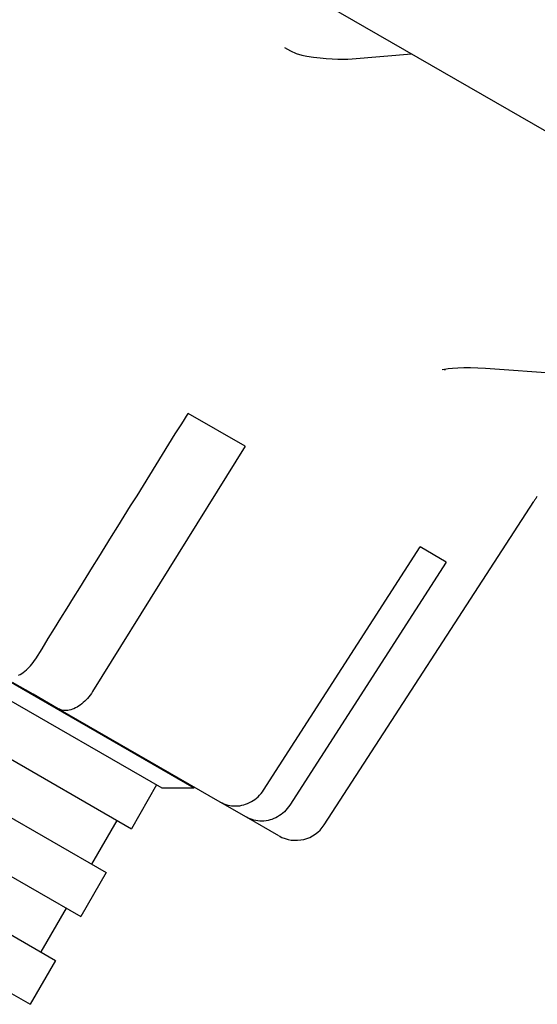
# Model space of a CAD drawing. Header units: millimetres. Extents: x 1087 to 3603, y 461 to 1487.
# Tile 9 of 19: x 1338 to 1368, y 954 to 1013. Entities that reach past the tile are written whole.
import ezdxf

# ---------------------------------------------------------------- set-up
doc = ezdxf.new("R2010")
doc.units = ezdxf.units.MM
doc.layers.add('DETAIL', color=2, linetype='Continuous')

msp = doc.modelspace()

# ---------------------------------------------------------------- linework, layer by layer
at = {"layer": 'DETAIL'}
for p, q in [((1233.793, 1084.055), (1437.166, 966.909)), ((1357.489, 1010.478), (1361.008, 1010.777)), ((1278.802, 1007.225), (1348.124, 967.294)), ((1278.802, 1007.225), (1348.124, 967.294)), ((1279.756, 1005.576), (1346.219, 967.292)), ((1363.002, 992.084), (1362.955, 992.007)), ((1394.127, 990.055), (1365.397, 992.125)), ((1351.147, 987.534), (1347.778, 989.474)), ((1351.147, 987.534), (1342.12, 972.994)), ((1355.837, 965.093), (1368.252, 984.253)), ((1352.248, 967.16), (1361.512, 981.563)), ((1363.067, 980.668), (1361.512, 981.563)), ((1316.668, 980.852), (1344.418, 964.867)), ((1363.067, 980.668), (1353.803, 966.264)), ((1315.17, 978.252), (1342.921, 962.268)), ((1313.673, 975.653), (1341.423, 959.668)), ((1338.604, 972.832), (1337.385, 973.534)), ((1312.175, 973.053), (1339.926, 957.068)), ((1340.084, 971.98), (1338.604, 972.832)), ((1349.685, 966.45), (1340.084, 971.98)), ((1310.678, 970.454), (1338.428, 954.469)), ((1346.55, 968.201), (1346.573, 968.242)), ((1345.915, 967.467), (1344.418, 964.867)), ((1346.219, 967.292), (1348.124, 967.294)), ((1348.148, 967.335), (1348.124, 967.294)), ((1351.24, 965.554), (1349.685, 966.45)), ((1343.551, 965.366), (1342.054, 962.767)), ((1353.16, 964.447), (1351.24, 965.554)), ((1342.921, 962.268), (1341.423, 959.668)), ((1340.557, 960.167), (1339.059, 957.568)), ((1339.926, 957.068), (1338.428, 954.469))]:
    msp.add_line(p, q, dxfattribs=at)
at = {"layer": 'DETAIL', "flags": 128}
for points in [[(1353.484, 1011.142), (1353.839, 1010.952), (1354.183, 1010.799), (1354.509, 1010.688), (1354.807, 1010.623)], [(1354.807, 1010.623), (1355.207, 1010.568), (1355.593, 1010.524), (1355.963, 1010.491), (1356.314, 1010.468), (1356.643, 1010.456), (1356.95, 1010.454), (1357.233, 1010.462), (1357.489, 1010.478)], [(1365.397, 992.125), (1364.937, 992.152), (1364.507, 992.167), (1364.11, 992.169), (1363.753, 992.16), (1363.439, 992.14), (1363.174, 992.111), (1362.964, 992.077), (1362.821, 992.044)], [(1338.752, 974.934), (1339.124, 975.535), (1339.497, 976.136), (1339.871, 976.737), (1340.244, 977.339), (1340.618, 977.941), (1340.993, 978.544), (1341.367, 979.147), (1341.742, 979.751), (1342.117, 980.355), (1342.492, 980.96), (1342.868, 981.565), (1343.244, 982.171), (1343.62, 982.777), (1343.997, 983.383), (1344.374, 983.99), (1344.751, 984.598), (1345.128, 985.205), (1345.506, 985.814), (1345.884, 986.423), (1346.262, 987.032), (1346.641, 987.642), (1347.02, 988.252), (1347.399, 988.863), (1347.778, 989.474)], [(1337.741, 973.963), (1337.83, 974.011), (1337.922, 974.067), (1338.016, 974.132), (1338.109, 974.202), (1338.2, 974.278), (1338.287, 974.357), (1338.368, 974.438), (1338.449, 974.527), (1338.53, 974.623), (1338.608, 974.724), (1338.683, 974.829), (1338.752, 974.934)], [(1342.12, 972.994), (1342.051, 972.888), (1341.977, 972.784), (1341.898, 972.683), (1341.818, 972.587), (1341.737, 972.498), (1341.656, 972.416), (1341.569, 972.337), (1341.478, 972.262), (1341.384, 972.191), (1341.291, 972.127), (1341.199, 972.07), (1341.11, 972.023), (1341.018, 971.981), (1340.923, 971.945), (1340.828, 971.915), (1340.735, 971.893), (1340.645, 971.877), (1340.56, 971.87), (1340.476, 971.871), (1340.391, 971.879), (1340.308, 971.894), (1340.228, 971.917), (1340.153, 971.945), (1340.084, 971.98)], [(1349.685, 966.45), (1349.786, 966.396), (1349.894, 966.349), (1350.008, 966.307), (1350.125, 966.272), (1350.241, 966.246), (1350.356, 966.227), (1350.47, 966.218), (1350.59, 966.216), (1350.712, 966.222), (1350.836, 966.235), (1350.957, 966.256), (1351.074, 966.283), (1351.186, 966.318), (1351.299, 966.362), (1351.413, 966.414), (1351.526, 966.474), (1351.634, 966.54), (1351.736, 966.61), (1351.83, 966.684), (1351.922, 966.767), (1352.011, 966.857), (1352.097, 966.955), (1352.177, 967.056), (1352.248, 967.16)], [(1353.803, 966.264), (1353.732, 966.16), (1353.652, 966.059), (1353.566, 965.962), (1353.477, 965.871), (1353.385, 965.788), (1353.291, 965.714), (1353.189, 965.644), (1353.08, 965.578), (1352.968, 965.519), (1352.854, 965.466), (1352.74, 965.422), (1352.629, 965.388), (1352.512, 965.36), (1352.391, 965.34), (1352.267, 965.326), (1352.145, 965.32), (1352.025, 965.322), (1351.911, 965.332), (1351.796, 965.35), (1351.679, 965.377), (1351.563, 965.411), (1351.449, 965.453), (1351.341, 965.501), (1351.24, 965.554)]]:
    msp.add_lwpolyline(points, dxfattribs=at)
at = {"layer": 'DETAIL'}
for centre, radius, start, end in [((1366.726, 985.563), 2, 324.48201, 330.05732), ((1371.609, 982.077), 4, 144.48201, 147.05732), ((1354.159, 966.181), 2, 240.05732, 327.05732)]:
    msp.add_arc(centre, radius, start, end, dxfattribs=at)

doc.saveas('drawing.dxf')
